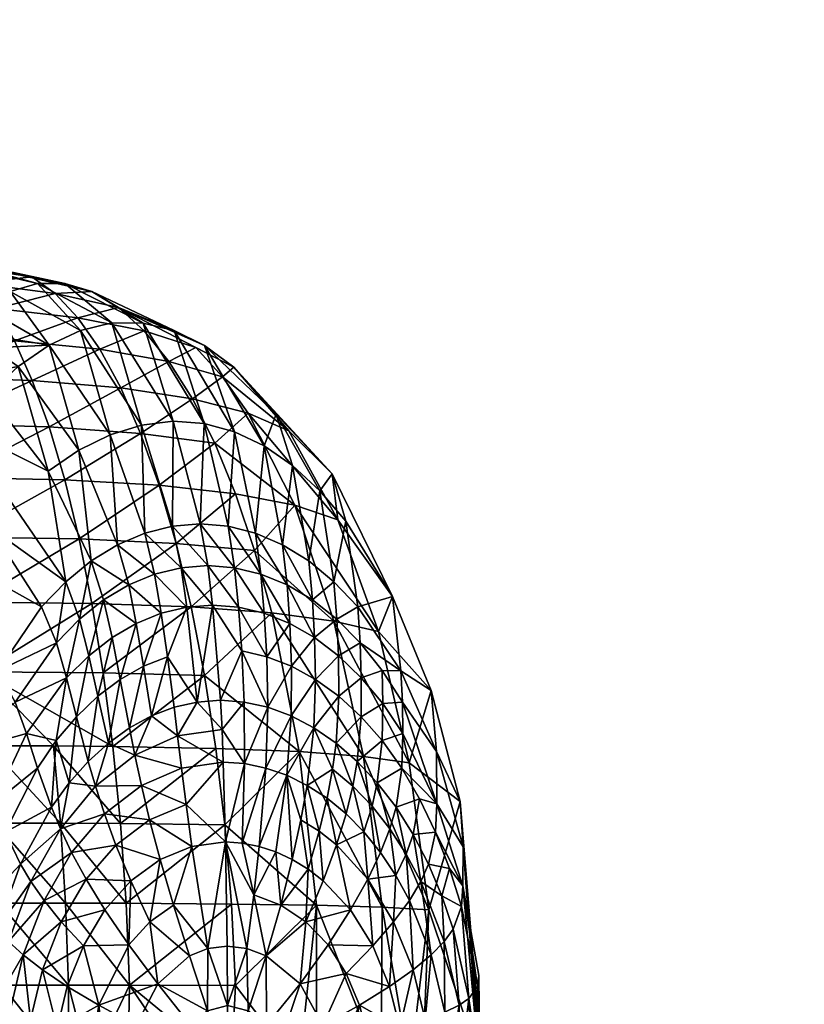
# Model space of a CAD drawing. Extents: x -0.031 to 0.119, y -0.131 to 0.101.
# Tile 64 of 256: x 0.037 to 0.044, y 0.012 to 0.021. Entities that reach past the tile are written whole.
import ezdxf

# ---------------------------------------------------------------- set-up
doc = ezdxf.new("R2010")
doc.units = 0
doc.layers.add('mesh', color=7, linetype='CONTINUOUS')

msp = doc.modelspace()

# ---------------------------------------------------------------- meshes
at = {"layer": 'mesh'}
mesh = msp.add_polyface(dxfattribs=at)
corners = [(0.0411277, 0.011044, 0.0403285), (0.0411233, 0.0101436, 0.0403328), (0.0411112, 0.0102506, 0.0411099), (0.0411329, 0.011044, 0.0380717), (0.0411259, 0.011044, 0.0411062), (0.0411249, 0.011044, 0.0415543), (0.0410267, 0.0103675, 0.0418268), (0.0408757, 0.009698, 0.0418312), (0.0409547, 0.0094784, 0.0411151), (0.0410565, 0.011044, 0.0418183), (0.0409331, 0.0104306, 0.0421554), (0.0407898, 0.0098174, 0.0421594), (0.0409711, 0.0089036, 0.0380836), (0.0411462, 0.011044, 0.0323151), (0.0409676, 0.0092798, 0.0403386), (0.0408413, 0.0091116, 0.0411181), (0.0409478, 0.011044, 0.0422371), (0.0404517, 0.0080936, 0.0229358), (0.0409439, 0.0084656, 0.0323913), (0.0411542, 0.011044, 0.0288342), (0.0411233, 0.0119444, 0.0403328), (0.0409547, 0.0126096, 0.0411151), (0.0409676, 0.0128082, 0.0403386), (0.0411112, 0.0118373, 0.0411099), (0.0408413, 0.0129764, 0.0411181), (0.0410267, 0.0117205, 0.0418268), (0.0409331, 0.0116574, 0.0421554), (0.0408757, 0.01239, 0.0418312), (0.0409711, 0.0131843, 0.0380836), (0.0409439, 0.0136223, 0.0323913), (0.0802415, 0.0442444, 0.1822852), (0.0803766, 0.0442444, 0.1833203), (0.080601, 0.0442444, 0.1803844), (0.0804872, 0.0442444, 0.1862494), (0.0805712, 0.0442444, 0.1865852), (0.0803149, 0.0442444, 0.1834704), (0.0804079, 0.0480777, 0.1830818), (0.0806863, 0.0475963, 0.1800348), (0.0805025, 0.0434183, 0.1833203), (0.0805025, 0.0434183, 0.1813194), (0.0805025, 0.0434183, 0.1853213), (0.0805555, 0.0429594, 0.1813261), (0.0805555, 0.0429594, 0.1853146)]
mesh.append_faces([[corners[k] for k in face] for face in [(0, 1, 2, 2), (3, 1, 0, 0), (2, 4, 0, 0), (2, 5, 4, 4), (6, 5, 2, 2), (2, 7, 6, 6), (2, 8, 7, 7), (1, 8, 2, 2), (6, 9, 5, 5), (6, 10, 9, 9), (11, 10, 6, 6), (12, 3, 13, 13), (12, 1, 3, 3), (14, 1, 12, 12), (14, 8, 1, 1), (15, 8, 14, 14), (10, 16, 9, 9), (17, 18, 19, 19), (18, 13, 19, 19), (18, 12, 13, 13), (3, 0, 20, 20), (4, 20, 0, 0), (21, 22, 23, 23), (21, 24, 22, 22), (25, 16, 26, 26), (25, 9, 16, 16), (5, 9, 25, 25), (26, 27, 25, 25), (23, 4, 5, 5), (23, 20, 4, 4), (22, 20, 23, 23), (22, 3, 20, 20), (28, 3, 22, 22), (28, 13, 3, 3), (29, 13, 28, 28), (29, 19, 13, 13), (25, 23, 5, 5), (25, 21, 23, 23), (27, 21, 25, 25), (30, 31, 32, 32), (31, 33, 34, 34), (31, 35, 33, 33), (30, 35, 31, 31), (33, 35, 36, 36), (36, 30, 37, 37), (35, 30, 36, 36), (31, 38, 39, 39), (31, 40, 38, 38), (41, 39, 38, 38), (42, 38, 40, 40), (42, 41, 38, 38)]])
mesh = msp.add_polyface(dxfattribs=at)
corners = [(0.0355885, 0.0175439, 0.0275071), (0.0358301, 0.0178862, 0.0269602), (0.0361456, 0.0177229, 0.0277834), (0.0353021, 0.0186769, 0.0243537), (0.0363397, 0.018391, 0.0258124), (0.0360814, 0.0181704, 0.0263933), (0.0366024, 0.0185427, 0.0252236), (0.0354988, 0.0188238, 0.0236534), (0.0356966, 0.018893, 0.022951), (0.0369772, 0.0180236, 0.0279036), (0.0356338, 0.0170065, 0.028711), (0.0361122, 0.0172322, 0.0291287), (0.0358489, 0.0168629, 0.0295025), (0.0358828, 0.0173901, 0.028259), (0.0363902, 0.0175521, 0.0287347), (0.0364192, 0.0179995, 0.0272896), (0.0366797, 0.0178176, 0.0283248), (0.0372643, 0.0170092, 0.0334168), (0.0369696, 0.0168076, 0.0334931), (0.0373829, 0.0159418, 0.0381651), (0.0364142, 0.0162571, 0.0336351), (0.0353595, 0.0171487, 0.0280278), (0.035427, 0.018037, 0.0262705), (0.0362791, 0.0186207, 0.0208911), (0.0355067, 0.0184288, 0.0195358), (0.0364648, 0.0183781, 0.0202361), (0.0360882, 0.0187893, 0.021565), (0.0352093, 0.0188564, 0.0209396), (0.0356482, 0.0181072, 0.0188692), (0.0366439, 0.0180643, 0.0196047), (0.0369766, 0.0172345, 0.0184312), (0.0360297, 0.016747, 0.0170752), (0.0371273, 0.0167242, 0.0178984), (0.0359108, 0.0172634, 0.0176336), (0.0358935, 0.018881, 0.0222532), (0.0373901, 0.0185404, 0.0234677), (0.0371299, 0.0186188, 0.0240463), (0.036809, 0.0186832, 0.0224091), (0.037035, 0.0185228, 0.0217836), (0.0372548, 0.0182889, 0.0211755), (0.0374668, 0.0179842, 0.0205893), (0.036815, 0.0176821, 0.0190015), (0.0357832, 0.0177177, 0.0182333), (0.0372796, 0.0181653, 0.0274754), (0.0368667, 0.0186199, 0.024633)]
mesh.append_faces([[corners[k] for k in face] for face in [(0, 1, 2, 2), (3, 4, 5, 5), (6, 7, 8, 8), (6, 4, 7, 7), (9, 4, 6, 6), (9, 5, 4, 4), (10, 11, 12, 12), (13, 11, 10, 10), (13, 14, 11, 11), (2, 14, 13, 13), (9, 15, 5, 5), (9, 16, 15, 15), (17, 16, 9, 9), (17, 18, 16, 16), (19, 18, 17, 17), (11, 20, 12, 12), (13, 0, 2, 2), (10, 21, 13, 13), (14, 18, 11, 11), (14, 16, 18, 18), (2, 16, 14, 14), (2, 15, 16, 16), (1, 15, 2, 2), (1, 5, 15, 15), (22, 5, 1, 1), (23, 24, 25, 25), (26, 27, 23, 23), (28, 25, 24, 24), (29, 25, 28, 28), (30, 31, 32, 32), (33, 31, 30, 30), (34, 35, 36, 36), (34, 37, 35, 35), (38, 35, 37, 37), (26, 37, 34, 34), (23, 37, 26, 26), (23, 38, 37, 37), (25, 38, 23, 23), (25, 39, 38, 38), (29, 39, 25, 25), (29, 40, 39, 39), (29, 41, 40, 40), (29, 42, 41, 41), (28, 42, 29, 29), (41, 33, 30, 30), (42, 33, 41, 41), (6, 43, 9, 9), (6, 44, 43, 43), (8, 44, 6, 6), (44, 34, 36, 36), (8, 34, 44, 44)]])
mesh = msp.add_polyface(dxfattribs=at)
corners = [(0.0375834, 0.0182376, 0.0270447), (0.0381731, 0.01729, 0.033176), (0.0378696, 0.0172529, 0.0332574), (0.0372796, 0.0181653, 0.0274754), (0.0375655, 0.0171585, 0.0333379), (0.0368667, 0.0186199, 0.024633), (0.0381675, 0.0162783, 0.0381506), (0.0378602, 0.0171731, 0.0194986), (0.0380383, 0.0166722, 0.0190026), (0.0385759, 0.0170787, 0.020832), (0.0369766, 0.0172345, 0.0184312), (0.0371273, 0.0167242, 0.0178984), (0.037035, 0.0185228, 0.0217836), (0.0376453, 0.0183874, 0.0229011), (0.0373901, 0.0185404, 0.0234677), (0.0372548, 0.0182889, 0.0211755), (0.0383912, 0.0180015, 0.0237521), (0.0387588, 0.0178106, 0.0253724), (0.0378934, 0.0181621, 0.0223504), (0.0392907, 0.0171964, 0.0246118), (0.0397067, 0.0167827, 0.0286842), (0.0386508, 0.0177166, 0.0232867), (0.0381325, 0.0178673, 0.0218194), (0.0374668, 0.0179842, 0.0205893), (0.0378856, 0.0182367, 0.0266157), (0.0371299, 0.0186188, 0.0240463), (0.0381837, 0.0181637, 0.0261919), (0.0384755, 0.0180209, 0.0257764), (0.0391692, 0.0173581, 0.0291079), (0.0395901, 0.0166193, 0.0327826), (0.0388983, 0.0173662, 0.0228423), (0.0383607, 0.0175053, 0.0213119), (0.0376691, 0.0176114, 0.0200289), (0.036815, 0.0176821, 0.0190015), (0.038766, 0.0171878, 0.0330139), (0.0387043, 0.0162783, 0.0381398), (0.0384726, 0.0172679, 0.0330946), (0.0390513, 0.0170518, 0.0329345), (0.0393266, 0.0168616, 0.0328572), (0.0369772, 0.0180236, 0.0279036), (0.0372643, 0.0170092, 0.0334168)]
mesh.append_faces([[corners[k] for k in face] for face in [(0, 1, 2, 2), (3, 2, 4, 4), (3, 0, 2, 2), (5, 0, 3, 3), (6, 2, 1, 1), (7, 8, 9, 9), (10, 11, 7, 7), (12, 13, 14, 14), (15, 13, 12, 12), (13, 16, 17, 17), (13, 18, 16, 16), (15, 18, 13, 13), (17, 19, 20, 20), (17, 21, 19, 19), (16, 21, 17, 17), (16, 22, 21, 21), (18, 22, 16, 16), (18, 23, 22, 22), (15, 23, 18, 18), (14, 24, 25, 25), (14, 26, 24, 24), (13, 26, 14, 14), (13, 27, 26, 26), (17, 27, 13, 13), (17, 28, 27, 27), (20, 28, 17, 17), (20, 29, 28, 28), (21, 30, 19, 19), (21, 31, 30, 30), (22, 31, 21, 21), (22, 32, 31, 31), (23, 32, 22, 22), (23, 33, 32, 32), (34, 35, 36, 36), (37, 28, 38, 38), (37, 27, 28, 28), (34, 27, 37, 37), (34, 26, 27, 27), (36, 26, 34, 34), (36, 24, 26, 26), (31, 9, 30, 30), (31, 7, 9, 9), (32, 7, 31, 31), (32, 10, 7, 7), (33, 10, 32, 32), (39, 4, 40, 40), (39, 3, 4, 4), (1, 24, 36, 36), (0, 24, 1, 1), (0, 25, 24, 24), (5, 25, 0, 0)]])
mesh = msp.add_polyface(dxfattribs=at)
corners = [(0.0387043, 0.0162783, 0.0381398), (0.0389695, 0.0162107, 0.0381343), (0.0390209, 0.0158142, 0.0394971), (0.0392295, 0.0160984, 0.0381287), (0.0392727, 0.0157106, 0.0394918), (0.039518, 0.0155658, 0.0394865), (0.039482, 0.0159419, 0.038123), (0.0385071, 0.0158973, 0.0395075), (0.0387649, 0.0158765, 0.0395024), (0.0388041, 0.015496, 0.0403871), (0.0384362, 0.016301, 0.0381453), (0.0382498, 0.0158765, 0.0395125), (0.038554, 0.0155157, 0.0403918), (0.0381675, 0.0162783, 0.0381506), (0.0381731, 0.01729, 0.033176), (0.0376383, 0.0160983, 0.0381605), (0.0379953, 0.0158141, 0.0395173), (0.0377458, 0.0157105, 0.0395219), (0.0379007, 0.0162106, 0.0381557), (0.0375655, 0.0171585, 0.0333379), (0.0378696, 0.0172529, 0.0332574), (0.038305, 0.0154959, 0.0403964), (0.0372704, 0.0153798, 0.0395301), (0.037137, 0.0157415, 0.0381692), (0.0373829, 0.0159418, 0.0381651), (0.0373903, 0.0155319, 0.0169654), (0.0382017, 0.0161118, 0.0185452), (0.0372657, 0.0161547, 0.017408), (0.0383486, 0.0154978, 0.0181317), (0.0389598, 0.0160425, 0.01997), (0.0391246, 0.0154413, 0.0195966), (0.0397243, 0.0153624, 0.0213469), (0.0385759, 0.0170787, 0.020832), (0.0387763, 0.0165901, 0.0203833), (0.0393484, 0.0164788, 0.0220309), (0.0380383, 0.0166722, 0.0190026), (0.0378602, 0.0171731, 0.0194986), (0.0371273, 0.0167242, 0.0178984), (0.0392907, 0.0171964, 0.0246118), (0.0388983, 0.0173662, 0.0228423), (0.0397616, 0.0163394, 0.0239357), (0.038766, 0.0171878, 0.0330139), (0.0390513, 0.0170518, 0.0329345), (0.0393266, 0.0168616, 0.0328572), (0.0395901, 0.0166193, 0.0327826), (0.0391692, 0.0173581, 0.0291079), (0.0375034, 0.0155656, 0.0395262), (0.0372643, 0.0170092, 0.0334168), (0.0384726, 0.0172679, 0.0330946)]
mesh.append_faces([[corners[k] for k in face] for face in [(0, 1, 2, 2), (1, 3, 4, 4), (5, 3, 6, 6), (5, 4, 3, 3), (4, 2, 1, 1), (7, 8, 9, 9), (10, 8, 7, 7), (11, 7, 12, 12), (13, 7, 11, 11), (13, 10, 7, 7), (14, 10, 13, 13), (15, 16, 17, 17), (15, 18, 16, 16), (19, 18, 15, 15), (19, 20, 18, 18), (13, 18, 20, 20), (11, 18, 13, 13), (11, 16, 18, 18), (21, 16, 11, 11), (22, 23, 24, 24), (25, 26, 27, 27), (28, 29, 26, 26), (30, 31, 29, 29), (32, 33, 34, 34), (32, 35, 33, 33), (36, 37, 35, 35), (27, 35, 37, 37), (26, 35, 27, 27), (26, 33, 35, 35), (29, 33, 26, 26), (29, 34, 33, 33), (31, 34, 29, 29), (38, 39, 40, 40), (41, 1, 0, 0), (42, 1, 41, 41), (42, 3, 1, 1), (43, 3, 42, 42), (43, 6, 3, 3), (43, 44, 6, 6), (43, 45, 44, 44), (39, 34, 40, 40), (39, 32, 34, 34), (24, 17, 46, 46), (24, 15, 17, 17), (47, 15, 24, 24), (47, 19, 15, 15), (8, 0, 2, 2), (10, 0, 8, 8), (10, 48, 0, 0), (14, 48, 10, 10)]])
mesh = msp.add_polyface(dxfattribs=at)
corners = [(0.0371455, 0.0148154, 0.0404157), (0.037241, 0.0144393, 0.0411827), (0.0370468, 0.0142085, 0.0411852), (0.0364816, 0.0148825, 0.0381792), (0.0369031, 0.015498, 0.038173), (0.0370489, 0.0151533, 0.0395337), (0.037137, 0.0157415, 0.0381692), (0.0367585, 0.0142777, 0.040421), (0.0364382, 0.0135981, 0.0404245), (0.0361368, 0.0141029, 0.0381833), (0.0368662, 0.0139444, 0.0411873), (0.0366491, 0.0145785, 0.0395396), (0.0373829, 0.0159418, 0.0381651), (0.0369696, 0.0168076, 0.0334931), (0.0372704, 0.0153798, 0.0395301), (0.0356037, 0.0164492, 0.0298517), (0.0361608, 0.0159133, 0.033699), (0.0359282, 0.0155271, 0.0337571), (0.0358489, 0.0168629, 0.0295025), (0.0364142, 0.0162571, 0.0336351), (0.0353798, 0.015996, 0.0301717), (0.0354018, 0.0165773, 0.0291343), (0.0357196, 0.0151006, 0.0338087), (0.0351801, 0.0155074, 0.0304587), (0.0355365, 0.0146349, 0.0338536), (0.0352496, 0.0135874, 0.0339225), (0.0361122, 0.0172322, 0.0291287), (0.0363231, 0.0148719, 0.0157013), (0.0363958, 0.0141592, 0.0153609), (0.037021, 0.0141573, 0.0157635), (0.03496, 0.0141577, 0.0147755), (0.0349095, 0.0148705, 0.015118), (0.0375918, 0.0141528, 0.0162455), (0.0374995, 0.0148624, 0.016576), (0.0373903, 0.0155319, 0.0169654), (0.0362371, 0.0155451, 0.0161039), (0.0348498, 0.0155443, 0.0155251), (0.0361389, 0.0161723, 0.0165636), (0.0372657, 0.0161547, 0.017408), (0.0370873, 0.0134124, 0.0154929), (0.0360297, 0.016747, 0.0170752), (0.0347814, 0.0161728, 0.0159924), (0.0371273, 0.0167242, 0.0178984), (0.0370009, 0.0135668, 0.0418914), (0.0371719, 0.0138022, 0.0418897)]
mesh.append_faces([[corners[k] for k in face] for face in [(0, 1, 2, 2), (3, 4, 5, 5), (6, 5, 4, 4), (7, 8, 9, 9), (7, 10, 8, 8), (2, 10, 7, 7), (7, 0, 2, 2), (7, 11, 0, 0), (9, 11, 7, 7), (12, 6, 13, 13), (14, 5, 6, 6), (15, 16, 17, 17), (18, 16, 15, 15), (18, 19, 16, 16), (15, 20, 21, 21), (17, 20, 15, 15), (0, 5, 14, 14), (11, 5, 0, 0), (11, 3, 5, 5), (9, 3, 11, 11), (9, 22, 3, 3), (22, 23, 20, 20), (9, 24, 22, 22), (9, 25, 24, 24), (17, 22, 20, 20), (17, 3, 22, 22), (16, 3, 17, 17), (16, 4, 3, 3), (19, 4, 16, 16), (19, 6, 4, 4), (26, 6, 19, 19), (26, 13, 6, 6), (27, 28, 29, 29), (27, 30, 28, 28), (31, 30, 27, 27), (32, 27, 29, 29), (32, 33, 27, 27), (34, 27, 33, 33), (35, 27, 34, 34), (35, 31, 27, 27), (36, 31, 35, 35), (35, 37, 36, 36), (35, 38, 37, 37), (34, 38, 35, 35), (39, 29, 28, 28), (37, 40, 41, 41), (37, 42, 40, 40), (38, 42, 37, 37), (2, 43, 10, 10), (2, 44, 43, 43), (1, 44, 2, 2)]])
mesh = msp.add_polyface(dxfattribs=at)
corners = [(0.0403863, 0.0145787, 0.0394662), (0.0401909, 0.0148863, 0.0394711), (0.0403721, 0.0148827, 0.0381014), (0.0401965, 0.0145654, 0.0403585), (0.0403887, 0.014278, 0.040354), (0.040191, 0.0142087, 0.0411327), (0.0399878, 0.0144395, 0.0411367), (0.0399504, 0.0140088, 0.0418495), (0.039989, 0.0148155, 0.0403631), (0.0399795, 0.0151535, 0.0394761), (0.0399556, 0.0154982, 0.0381119), (0.0402901, 0.0155987, 0.032582), (0.0397458, 0.0141855, 0.0418531), (0.0397726, 0.0146364, 0.0411409), (0.0397686, 0.0150281, 0.0403678), (0.0397544, 0.01538, 0.0394813), (0.0397248, 0.0157417, 0.0381174), (0.0395477, 0.0147988, 0.0411452), (0.0393154, 0.0149262, 0.0411494), (0.0395375, 0.0152028, 0.0403726), (0.0395322, 0.0143318, 0.0418566), (0.0393119, 0.014447, 0.0418602), (0.0400104, 0.0140558, 0.0208205), (0.0397243, 0.0153624, 0.0213469), (0.0391246, 0.0154413, 0.0195966), (0.0404517, 0.0139944, 0.0229358), (0.0401539, 0.0152609, 0.0233693), (0.0393484, 0.0164788, 0.0220309), (0.0406627, 0.0146926, 0.032474), (0.0398397, 0.0163268, 0.0327114), (0.0395901, 0.0166193, 0.0327826), (0.0397067, 0.0167827, 0.0286842), (0.0397616, 0.0163394, 0.0239357), (0.0392907, 0.0171964, 0.0246118), (0.039518, 0.0155658, 0.0394865), (0.039482, 0.0159419, 0.038123), (0.0403798, 0.0139446, 0.0411287), (0.040719, 0.0135984, 0.0403457), (0.0407146, 0.0141032, 0.0380919)]
mesh.append_faces([[corners[k] for k in face] for face in [(0, 1, 2, 2), (0, 3, 1, 1), (4, 3, 0, 0), (4, 5, 3, 3), (6, 5, 7, 7), (6, 3, 5, 5), (8, 3, 6, 6), (8, 1, 3, 3), (9, 1, 8, 8), (9, 2, 1, 1), (10, 2, 9, 9), (10, 11, 2, 2), (12, 6, 7, 7), (13, 6, 12, 12), (13, 8, 6, 6), (14, 8, 13, 13), (14, 9, 8, 8), (15, 9, 14, 14), (15, 10, 9, 9), (16, 10, 15, 15), (17, 18, 19, 19), (20, 21, 17, 17), (22, 23, 24, 24), (25, 23, 22, 22), (23, 26, 27, 27), (25, 26, 23, 23), (25, 28, 26, 26), (29, 30, 31, 31), (29, 16, 30, 30), (29, 10, 16, 16), (29, 11, 10, 10), (31, 11, 29, 29), (31, 32, 11, 11), (33, 32, 31, 31), (20, 13, 12, 12), (17, 13, 20, 20), (17, 14, 13, 13), (19, 14, 17, 17), (19, 15, 14, 14), (34, 15, 19, 19), (34, 16, 15, 15), (35, 16, 34, 34), (35, 30, 16, 16), (4, 36, 5, 5), (0, 37, 4, 4), (2, 38, 0, 0), (2, 28, 38, 38), (11, 28, 2, 2), (11, 26, 28, 28), (32, 26, 11, 11), (32, 27, 26, 26)]])
mesh = msp.add_polyface(dxfattribs=at)
corners = [(0.0373829, 0.0159418, 0.0381651), (0.0375034, 0.0155656, 0.0395262), (0.0372704, 0.0153798, 0.0395301), (0.0373594, 0.015028, 0.0404124), (0.037241, 0.0144393, 0.0411827), (0.0371455, 0.0148154, 0.0404157), (0.0374471, 0.0146363, 0.0411799), (0.0375843, 0.0152026, 0.0404088), (0.0379649, 0.0144469, 0.0418801), (0.0382161, 0.0142534, 0.0422005), (0.0378052, 0.0140688, 0.0422055), (0.0381828, 0.0145301, 0.0418771), (0.0381196, 0.0150178, 0.0411698), (0.0378676, 0.0137763, 0.0425072), (0.0382535, 0.0139445, 0.0425029), (0.0382989, 0.0135928, 0.0427852), (0.0374248, 0.0137685, 0.0422098), (0.0370864, 0.0133583, 0.042213), (0.0375107, 0.0135027, 0.0425109), (0.0379466, 0.0134439, 0.0427888), (0.0376634, 0.0147987, 0.0411768), (0.0377533, 0.0143318, 0.0418829), (0.0375496, 0.0141854, 0.0418854), (0.0378881, 0.0149261, 0.0411734), (0.0378182, 0.0153391, 0.0404049), (0.038059, 0.015437, 0.0404008), (0.0377458, 0.0157105, 0.0395219), (0.0379953, 0.0158141, 0.0395173), (0.038305, 0.0154959, 0.0403964), (0.0386728, 0.0133975, 0.0172078), (0.0385859, 0.0141343, 0.0174576), (0.0376656, 0.0134096, 0.0159795), (0.0384772, 0.0148365, 0.0177673), (0.0374995, 0.0148624, 0.016576), (0.0375918, 0.0141528, 0.0162455), (0.0383486, 0.0154978, 0.0181317), (0.0373903, 0.0155319, 0.0169654), (0.0382017, 0.0161118, 0.0185452), (0.037021, 0.0141573, 0.0157635), (0.0373553, 0.0140087, 0.0418877), (0.0371719, 0.0138022, 0.0418897)]
mesh.append_faces([[corners[k] for k in face] for face in [(0, 1, 2, 2), (3, 4, 5, 5), (3, 6, 4, 4), (7, 6, 3, 3), (8, 9, 10, 10), (8, 11, 9, 9), (12, 11, 8, 8), (13, 14, 15, 15), (10, 13, 16, 16), (10, 14, 13, 13), (9, 14, 10, 10), (17, 16, 18, 18), (13, 18, 16, 16), (13, 19, 18, 18), (15, 19, 13, 13), (20, 21, 22, 22), (20, 23, 21, 21), (24, 23, 20, 20), (24, 25, 23, 23), (26, 25, 24, 24), (26, 27, 25, 25), (28, 25, 27, 27), (12, 25, 28, 28), (12, 23, 25, 25), (8, 23, 12, 12), (8, 21, 23, 23), (10, 21, 8, 8), (10, 22, 21, 21), (16, 22, 10, 10), (3, 1, 7, 7), (3, 2, 1, 1), (5, 2, 3, 3), (29, 30, 31, 31), (32, 33, 34, 34), (35, 33, 32, 32), (36, 33, 35, 35), (35, 37, 36, 36), (31, 34, 38, 38), (30, 34, 31, 31), (30, 32, 34, 34), (4, 39, 40, 40), (6, 39, 4, 4), (39, 16, 40, 40), (39, 22, 16, 16), (6, 22, 39, 39), (6, 20, 22, 22), (7, 20, 6, 6), (7, 24, 20, 20), (1, 24, 7, 7), (1, 26, 24, 24)]])
mesh = msp.add_polyface(dxfattribs=at)
corners = [(0.038554, 0.0155157, 0.0403918), (0.0386317, 0.0145975, 0.0418707), (0.0384056, 0.0145805, 0.041874), (0.039087, 0.0145301, 0.0418638), (0.0390669, 0.0139445, 0.0424926), (0.0388623, 0.0139873, 0.0424953), (0.0395375, 0.0152028, 0.0403726), (0.0392727, 0.0157106, 0.0394918), (0.039518, 0.0155658, 0.0394865), (0.0392982, 0.0153392, 0.0403775), (0.0390209, 0.0158142, 0.0394971), (0.0393154, 0.0149262, 0.0411494), (0.0395477, 0.0147988, 0.0411452), (0.0393119, 0.014447, 0.0418602), (0.0395322, 0.0143318, 0.0418566), (0.0392692, 0.0138739, 0.0424898), (0.0394672, 0.0137764, 0.0424871), (0.0388372, 0.0150733, 0.0411579), (0.0388041, 0.015496, 0.0403871), (0.0385071, 0.0158973, 0.0395075), (0.0382161, 0.0142534, 0.0422005), (0.0381828, 0.0145301, 0.0418771), (0.0386456, 0.0143162, 0.0421947), (0.0388595, 0.0145805, 0.0418673), (0.0381196, 0.0150178, 0.0411698), (0.038305, 0.0154959, 0.0403964), (0.0382498, 0.0158765, 0.0395125), (0.0388411, 0.01322, 0.0430435), (0.0386776, 0.0132308, 0.0430452), (0.0386573, 0.0140017, 0.0424979), (0.0382989, 0.0135928, 0.0427852), (0.0382535, 0.0139445, 0.0425029), (0.0390777, 0.0150179, 0.0411537), (0.0390529, 0.015437, 0.0403823), (0.0387649, 0.0158765, 0.0395024), (0.0393903, 0.0141022, 0.0189885), (0.0385859, 0.0141343, 0.0174576), (0.0386728, 0.0133975, 0.0172078), (0.0383486, 0.0154978, 0.0181317), (0.0384772, 0.0148365, 0.0177673), (0.0391246, 0.0154413, 0.0195966), (0.0389598, 0.0160425, 0.01997), (0.0400104, 0.0140558, 0.0208205), (0.0395582, 0.0126205, 0.0185969), (0.039407, 0.013444, 0.0427721), (0.0390044, 0.0131878, 0.0430418)]
mesh.append_faces([[corners[k] for k in face] for face in [(0, 1, 2, 2), (3, 4, 5, 5), (6, 7, 8, 8), (7, 9, 10, 10), (6, 9, 7, 7), (6, 11, 9, 9), (12, 13, 11, 11), (14, 15, 13, 13), (16, 15, 14, 14), (0, 17, 1, 1), (0, 18, 17, 17), (19, 18, 0, 0), (2, 20, 21, 21), (2, 22, 20, 20), (1, 22, 2, 2), (1, 23, 22, 22), (17, 23, 1, 1), (24, 2, 21, 21), (25, 2, 24, 24), (25, 0, 2, 2), (26, 0, 25, 25), (27, 5, 4, 4), (28, 29, 5, 5), (30, 31, 29, 29), (20, 29, 31, 31), (22, 29, 20, 20), (22, 5, 29, 29), (23, 5, 22, 22), (23, 3, 5, 5), (17, 3, 23, 23), (17, 32, 3, 3), (18, 32, 17, 17), (18, 33, 32, 32), (34, 33, 18, 18), (35, 36, 37, 37), (38, 39, 40, 40), (40, 41, 38, 38), (35, 39, 36, 36), (35, 40, 39, 39), (42, 40, 35, 35), (37, 43, 35, 35), (16, 44, 15, 15), (4, 15, 45, 45), (4, 13, 15, 15), (3, 13, 4, 4), (3, 11, 13, 13), (32, 11, 3, 3), (32, 9, 11, 11), (33, 9, 32, 32), (33, 10, 9, 9), (34, 10, 33, 33)]])
mesh = msp.add_polyface(dxfattribs=at)
corners = [(0.0404221, 0.0131146, 0.0421669), (0.0404533, 0.0126657, 0.0424714), (0.0403224, 0.0129072, 0.0424738), (0.040563, 0.0128492, 0.0421642), (0.0404892, 0.013304, 0.0418396), (0.0406372, 0.0130172, 0.0418366), (0.0407067, 0.0133242, 0.0411214), (0.0405523, 0.0136485, 0.041125), (0.0403242, 0.0135669, 0.0418428), (0.0402647, 0.0133584, 0.0421698), (0.0401759, 0.0131292, 0.0424763), (0.0400511, 0.0128709, 0.0427631), (0.0397458, 0.0141855, 0.0418531), (0.0399504, 0.0140088, 0.0418495), (0.0399077, 0.0137686, 0.0421759), (0.0395817, 0.0133343, 0.0427698), (0.0397484, 0.0132018, 0.0427675), (0.0396209, 0.0128561, 0.0430348), (0.039712, 0.0139328, 0.042179), (0.0394672, 0.0137764, 0.0424871), (0.0395322, 0.0143318, 0.0418566), (0.0396589, 0.0136524, 0.0424843), (0.0398422, 0.0135028, 0.0424816), (0.0394756, 0.0129685, 0.0430365), (0.039407, 0.013444, 0.0427721), (0.0403798, 0.0139446, 0.0411287), (0.040719, 0.0135984, 0.0403457), (0.0401439, 0.0138023, 0.0418461), (0.0400926, 0.0135769, 0.0421728), (0.0400152, 0.0133281, 0.0424789), (0.0398838, 0.0125754, 0.0430314), (0.0400104, 0.0140558, 0.0208205), (0.0406393, 0.0125765, 0.022658), (0.0404517, 0.0139944, 0.0229358), (0.0401909, 0.012602, 0.0204822), (0.0393903, 0.0141022, 0.0189885), (0.0395582, 0.0126205, 0.0185969), (0.0409439, 0.0136223, 0.0323913), (0.0406627, 0.0146926, 0.032474), (0.040191, 0.0142087, 0.0411327), (0.0403887, 0.014278, 0.040354), (0.0403863, 0.0145787, 0.0394662), (0.0407146, 0.0141032, 0.0380919)]
mesh.append_faces([[corners[k] for k in face] for face in [(0, 1, 2, 2), (0, 3, 1, 1), (4, 3, 0, 0), (4, 5, 3, 3), (6, 5, 4, 4), (4, 7, 6, 6), (4, 8, 7, 7), (0, 8, 4, 4), (0, 9, 8, 8), (2, 9, 0, 0), (2, 10, 9, 9), (11, 10, 2, 2), (12, 13, 14, 14), (15, 16, 17, 17), (18, 19, 20, 20), (18, 21, 19, 19), (22, 21, 18, 18), (23, 15, 17, 17), (23, 24, 15, 15), (7, 25, 26, 26), (8, 25, 7, 7), (8, 27, 25, 25), (9, 27, 8, 8), (9, 28, 27, 27), (10, 28, 9, 9), (10, 29, 28, 28), (11, 29, 10, 10), (11, 16, 29, 29), (30, 16, 11, 11), (30, 17, 16, 16), (31, 32, 33, 33), (31, 34, 32, 32), (35, 34, 31, 31), (35, 36, 34, 34), (37, 38, 33, 33), (18, 14, 22, 22), (18, 12, 14, 14), (20, 12, 18, 18), (21, 15, 19, 19), (21, 16, 15, 15), (22, 16, 21, 21), (22, 29, 16, 16), (14, 29, 22, 22), (14, 28, 29, 29), (13, 28, 14, 14), (13, 27, 28, 28), (39, 27, 13, 13), (39, 25, 27, 27), (40, 26, 25, 25), (41, 42, 26, 26)]])
mesh = msp.add_polyface(dxfattribs=at)
corners = [(0.0410267, 0.0103675, 0.0418268), (0.0408757, 0.009698, 0.0418312), (0.0407898, 0.0098174, 0.0421594), (0.040607, 0.0105726, 0.0427525), (0.0406964, 0.011044, 0.042684), (0.040826, 0.011044, 0.0424536), (0.0407665, 0.0093769, 0.0418338), (0.0407067, 0.0087637, 0.0411214), (0.0406372, 0.0090708, 0.0418366), (0.0408413, 0.0091116, 0.0411181), (0.0407146, 0.0079847, 0.0380919), (0.0409676, 0.0092798, 0.0403386), (0.0409711, 0.0089036, 0.0380836), (0.040719, 0.0084896, 0.0403457), (0.0407953, 0.0104985, 0.0424636), (0.0409478, 0.011044, 0.0422371), (0.0404893, 0.0100898, 0.0427554), (0.0406632, 0.0099467, 0.0424671), (0.0409331, 0.0104306, 0.0421554), (0.0404533, 0.0094223, 0.0424714), (0.0409547, 0.0094784, 0.0411151), (0.040563, 0.0092388, 0.0421642), (0.0411542, 0.011044, 0.0288342), (0.0405797, 0.011044, 0.0225697), (0.040687, 0.0102657, 0.0225845), (0.0406393, 0.0095114, 0.022658), (0.0405602, 0.0087859, 0.022776), (0.0404517, 0.0080936, 0.0229358), (0.0409439, 0.0136223, 0.0323913), (0.0404517, 0.0139944, 0.0229358), (0.0406393, 0.0125765, 0.022658), (0.0407665, 0.0127111, 0.0418338), (0.0408413, 0.0129764, 0.0411181), (0.0409547, 0.0126096, 0.0411151), (0.0407953, 0.0115895, 0.0424636), (0.040607, 0.0115154, 0.0427525), (0.0409331, 0.0116574, 0.0421554), (0.0407898, 0.0122706, 0.0421594), (0.0408757, 0.01239, 0.0418312), (0.0406632, 0.0121413, 0.0424671), (0.0405523, 0.0136485, 0.041125), (0.040719, 0.0135984, 0.0403457), (0.0407067, 0.0133242, 0.0411214), (0.0407146, 0.0141032, 0.0380919), (0.0406627, 0.0146926, 0.032474), (0.0409711, 0.0131843, 0.0380836), (0.0409676, 0.0128082, 0.0403386), (0.0406372, 0.0130172, 0.0418366), (0.040563, 0.0128492, 0.0421642)]
mesh.append_faces([[corners[k] for k in face] for face in [(0, 1, 2, 2), (3, 4, 5, 5), (6, 7, 8, 8), (9, 7, 6, 6), (10, 11, 12, 12), (10, 13, 11, 11), (14, 5, 15, 15), (14, 3, 5, 5), (16, 3, 14, 14), (13, 9, 11, 11), (13, 7, 9, 9), (2, 17, 18, 18), (19, 17, 2, 2), (9, 1, 20, 20), (6, 1, 9, 9), (6, 2, 1, 1), (21, 2, 6, 6), (18, 14, 15, 15), (17, 14, 18, 18), (17, 16, 14, 14), (22, 23, 24, 24), (25, 22, 24, 24), (26, 22, 25, 25), (27, 22, 26, 26), (28, 29, 30, 30), (31, 32, 33, 33), (34, 4, 35, 35), (34, 5, 4, 4), (36, 5, 34, 34), (36, 15, 5, 5), (36, 37, 38, 38), (34, 37, 36, 36), (34, 39, 37, 37), (35, 39, 34, 34), (40, 41, 42, 42), (28, 43, 44, 44), (45, 43, 28, 28), (45, 41, 43, 43), (46, 41, 45, 45), (46, 42, 41, 41), (32, 42, 46, 46), (32, 47, 42, 42), (31, 47, 32, 32), (31, 48, 47, 47), (30, 22, 28, 28), (30, 23, 22, 22), (38, 31, 33, 33), (37, 31, 38, 38), (37, 48, 31, 31), (39, 48, 37, 37)]])
mesh = msp.add_polyface(dxfattribs=at)
corners = [(0.0367267, 0.0121411, 0.0425158), (0.036929, 0.0126656, 0.0425152), (0.0370946, 0.0124605, 0.0427952), (0.037334, 0.0128708, 0.0427939), (0.0365839, 0.0122704, 0.0422158), (0.0364452, 0.0116572, 0.0422153), (0.0363277, 0.0117203, 0.0418942), (0.0363435, 0.011044, 0.0420792), (0.0364085, 0.011044, 0.0422087), (0.0365985, 0.0115894, 0.0425153), (0.0367981, 0.0115153, 0.0427952), (0.0367739, 0.011044, 0.042782), (0.0369128, 0.011998, 0.0427957), (0.0373093, 0.0122275, 0.0430558), (0.0370548, 0.0114331, 0.0430557), (0.037153, 0.0118372, 0.0430561), (0.0367025, 0.013017, 0.0418937), (0.0364735, 0.0123898, 0.0418947), (0.0363137, 0.0126094, 0.0411916), (0.0368019, 0.012849, 0.042215), (0.0370864, 0.0133583, 0.042213), (0.0371941, 0.013129, 0.0425136), (0.0375107, 0.0135027, 0.0425109), (0.0361917, 0.011044, 0.0145528), (0.0365126, 0.011044, 0.0147513), (0.0365221, 0.0118495, 0.0147641), (0.0371605, 0.011044, 0.015152), (0.0371648, 0.0118492, 0.0151714), (0.0373697, 0.011044, 0.0152814), (0.0371357, 0.0126409, 0.0152937), (0.036454, 0.0134136, 0.0150878), (0.0364965, 0.0126415, 0.0148872), (0.0370873, 0.0134124, 0.0154929), (0.0363958, 0.0141592, 0.0153609), (0.0376656, 0.0134096, 0.0159795), (0.037021, 0.0141573, 0.0157635), (0.0364382, 0.0135981, 0.0404245), (0.0365527, 0.013324, 0.0411903), (0.0361967, 0.0128079, 0.0404261), (0.0368662, 0.0139444, 0.0411873), (0.0370009, 0.0135668, 0.0418914), (0.0371719, 0.0138022, 0.0418897), (0.0374248, 0.0137685, 0.0422098), (0.0362902, 0.0107072, 0.0418935), (0.036584, 0.011044, 0.0425588), (0.0373583, 0.011044, 0.043281), (0.037045, 0.011044, 0.0430739)]
mesh.append_faces([[corners[k] for k in face] for face in [(0, 1, 2, 2), (3, 2, 1, 1), (4, 5, 6, 6), (5, 7, 6, 6), (5, 8, 7, 7), (0, 4, 1, 1), (0, 5, 4, 4), (9, 5, 0, 0), (9, 10, 11, 11), (0, 10, 9, 9), (0, 12, 10, 10), (2, 12, 0, 0), (2, 13, 12, 12), (12, 14, 10, 10), (12, 15, 14, 14), (13, 15, 12, 12), (16, 17, 18, 18), (16, 19, 17, 17), (20, 19, 16, 16), (20, 21, 19, 19), (22, 21, 20, 20), (17, 4, 6, 6), (19, 4, 17, 17), (19, 1, 4, 4), (21, 1, 19, 19), (21, 3, 1, 1), (23, 24, 25, 25), (26, 25, 24, 24), (26, 27, 25, 25), (28, 27, 26, 26), (29, 30, 31, 31), (29, 32, 30, 30), (32, 33, 30, 30), (34, 35, 32, 32), (31, 27, 29, 29), (31, 25, 27, 27), (36, 37, 38, 38), (39, 37, 36, 36), (39, 40, 37, 37), (37, 16, 18, 18), (40, 16, 37, 37), (40, 20, 16, 16), (41, 20, 40, 40), (41, 42, 20, 20), (43, 8, 44, 44), (44, 8, 5, 5), (9, 44, 5, 5), (9, 11, 44, 44), (14, 45, 46, 46), (10, 46, 11, 11), (10, 14, 46, 46)]])
mesh = msp.add_polyface(dxfattribs=at)
corners = [(0.0390717, 0.0121327, 0.0434854), (0.0388852, 0.0122033, 0.0434866), (0.0389529, 0.0127224, 0.0432847), (0.0393233, 0.0130616, 0.0430383), (0.039407, 0.013444, 0.0427721), (0.0394756, 0.0129685, 0.0430365), (0.0392124, 0.0126222, 0.0432824), (0.0394545, 0.0124594, 0.0432801), (0.0391657, 0.0131349, 0.04304), (0.0386776, 0.0132308, 0.0430452), (0.0386947, 0.0122274, 0.0434877), (0.0388411, 0.01322, 0.0430435), (0.0390044, 0.0131878, 0.0430418), (0.0390669, 0.0139445, 0.0424926), (0.0388623, 0.0139873, 0.0424953), (0.0382989, 0.0135928, 0.0427852), (0.0386573, 0.0140017, 0.0424979), (0.0383556, 0.0131878, 0.0430482), (0.0379466, 0.0134439, 0.0427888), (0.038508, 0.0122033, 0.0434887), (0.037334, 0.0128708, 0.0427939), (0.0375161, 0.0125753, 0.0430548), (0.0370946, 0.0124605, 0.0427952), (0.0377655, 0.012856, 0.0430532), (0.0373093, 0.0122275, 0.0430558), (0.0377477, 0.0122372, 0.0432933), (0.0379489, 0.0124593, 0.0432922), (0.0375107, 0.0135027, 0.0425109), (0.0376215, 0.0132017, 0.0427917), (0.0371941, 0.013129, 0.0425136), (0.0380484, 0.0130615, 0.043051), (0.0381775, 0.0126222, 0.0432907), (0.0383309, 0.0121327, 0.0434896), (0.0387361, 0.0126326, 0.0170235), (0.0387742, 0.011846, 0.0169098), (0.0395582, 0.0126205, 0.0185969), (0.0377194, 0.0126393, 0.0157834), (0.0370873, 0.0134124, 0.0154929), (0.0371357, 0.0126409, 0.0152937), (0.0376656, 0.0134096, 0.0159795), (0.0386728, 0.0133975, 0.0172078), (0.0377518, 0.0118486, 0.0156628), (0.0392692, 0.0138739, 0.0424898), (0.0394672, 0.0137764, 0.0424871), (0.0395817, 0.0133343, 0.0427698)]
mesh.append_faces([[corners[k] for k in face] for face in [(0, 1, 2, 2), (3, 4, 5, 5), (6, 5, 7, 7), (6, 3, 5, 5), (8, 3, 6, 6), (9, 1, 10, 10), (9, 2, 1, 1), (11, 2, 9, 9), (11, 12, 2, 2), (11, 13, 12, 12), (9, 14, 11, 11), (15, 16, 9, 9), (15, 17, 18, 18), (9, 17, 15, 15), (9, 19, 17, 17), (10, 19, 9, 9), (20, 21, 22, 22), (23, 21, 20, 20), (21, 24, 22, 22), (21, 25, 24, 24), (23, 25, 21, 21), (23, 26, 25, 25), (27, 28, 29, 29), (18, 28, 27, 27), (18, 30, 28, 28), (17, 30, 18, 18), (17, 31, 30, 30), (19, 31, 17, 17), (28, 20, 29, 29), (28, 23, 20, 20), (30, 23, 28, 28), (30, 26, 23, 23), (31, 26, 30, 30), (31, 32, 26, 26), (19, 32, 31, 31), (33, 34, 35, 35), (36, 37, 38, 38), (36, 39, 37, 37), (40, 39, 36, 36), (40, 33, 35, 35), (36, 33, 40, 40), (36, 41, 33, 33), (38, 41, 36, 36), (42, 3, 8, 8), (42, 4, 3, 3), (43, 44, 4, 4), (0, 6, 7, 7), (2, 6, 0, 0), (2, 8, 6, 6), (12, 8, 2, 2), (12, 42, 8, 8)]])
mesh = msp.add_polyface(dxfattribs=at)
corners = [(0.0403618, 0.0106548, 0.0430231), (0.0402858, 0.011044, 0.0431174), (0.0403853, 0.011044, 0.0430124), (0.0400711, 0.011044, 0.0432578), (0.0400535, 0.0107457, 0.0432724), (0.0398199, 0.011044, 0.0434221), (0.040607, 0.0105726, 0.0427525), (0.0406964, 0.011044, 0.042684), (0.0396185, 0.0106278, 0.0434811), (0.039691, 0.011044, 0.0434682), (0.040687, 0.0102657, 0.0225845), (0.0404563, 0.011044, 0.0212235), (0.0401819, 0.011044, 0.0203848), (0.0405797, 0.011044, 0.0225697), (0.0403618, 0.0114332, 0.0430231), (0.0400535, 0.0113423, 0.0432724), (0.0399728, 0.0116566, 0.0432739), (0.0396185, 0.0114601, 0.0434811), (0.040607, 0.0115154, 0.0427525), (0.0404893, 0.0119981, 0.0427554), (0.0406632, 0.0121413, 0.0424671), (0.0402613, 0.0118373, 0.0430254), (0.0398427, 0.0119629, 0.0432757), (0.0393997, 0.0118631, 0.0434831), (0.0398838, 0.0125754, 0.0430314), (0.039668, 0.0122373, 0.0432778), (0.0394545, 0.0124594, 0.0432801), (0.0400998, 0.0122276, 0.0430282), (0.0400511, 0.0128709, 0.0427631), (0.0403012, 0.0124606, 0.042759), (0.0403224, 0.0129072, 0.0424738), (0.0404533, 0.0126657, 0.0424714), (0.0396209, 0.0128561, 0.0430348), (0.0394756, 0.0129685, 0.0430365), (0.0401909, 0.012602, 0.0204822), (0.0406393, 0.0125765, 0.022658), (0.0395582, 0.0126205, 0.0185969), (0.0395581, 0.011044, 0.0184775), (0.0393856, 0.011044, 0.0179503), (0.040563, 0.0128492, 0.0421642), (0.0392337, 0.011044, 0.043616)]
mesh.append_faces([[corners[k] for k in face] for face in [(0, 1, 2, 2), (0, 3, 1, 1), (4, 5, 3, 3), (6, 2, 7, 7), (6, 0, 2, 2), (8, 9, 5, 5), (10, 11, 12, 12), (10, 13, 11, 11), (14, 15, 16, 16), (16, 9, 17, 17), (16, 5, 9, 9), (15, 5, 16, 16), (15, 3, 5, 5), (15, 1, 3, 3), (14, 1, 15, 15), (14, 2, 1, 1), (18, 2, 14, 14), (18, 7, 2, 2), (18, 19, 20, 20), (14, 19, 18, 18), (14, 21, 19, 19), (16, 21, 14, 14), (16, 22, 21, 21), (17, 22, 16, 16), (17, 23, 22, 22), (24, 25, 26, 26), (24, 27, 25, 25), (28, 27, 24, 24), (28, 29, 27, 27), (30, 29, 28, 28), (30, 31, 29, 29), (26, 32, 24, 24), (26, 33, 32, 32), (34, 11, 35, 35), (34, 12, 11, 11), (36, 12, 34, 34), (36, 37, 12, 12), (38, 37, 36, 36), (11, 13, 35, 35), (20, 31, 39, 39), (19, 31, 20, 20), (19, 29, 31, 31), (21, 29, 19, 19), (21, 27, 29, 29), (22, 27, 21, 21), (22, 25, 27, 27), (23, 25, 22, 22), (23, 26, 25, 25), (40, 9, 8, 8), (9, 40, 17, 17)]])
mesh = msp.add_polyface(dxfattribs=at)
corners = [(0.0386918, 0.011044, 0.0436755), (0.0382308, 0.010834, 0.0436258), (0.0381922, 0.011044, 0.0436128), (0.0377471, 0.011044, 0.0434763), (0.0378167, 0.0106279, 0.0434913), (0.0375275, 0.011044, 0.0433928), (0.0383419, 0.0114622, 0.0436257), (0.0382308, 0.011254, 0.0436258), (0.0385039, 0.0116032, 0.0436254), (0.038025, 0.0118631, 0.0434909), (0.0378167, 0.0114601, 0.0434913), (0.0374554, 0.0116565, 0.043294), (0.0383309, 0.0121327, 0.0434896), (0.0390755, 0.0114622, 0.0436235), (0.038899, 0.0116032, 0.0436242), (0.0386971, 0.0116532, 0.0436248), (0.0391932, 0.011254, 0.0436229), (0.0386947, 0.0122274, 0.0434877), (0.038508, 0.0122033, 0.0434887), (0.0388852, 0.0122033, 0.0434866), (0.0390717, 0.0121327, 0.0434854), (0.0393997, 0.0118631, 0.0434831), (0.0396185, 0.0114601, 0.0434811), (0.0370548, 0.0114331, 0.0430557), (0.037153, 0.0118372, 0.0430561), (0.0380643, 0.011044, 0.0435968), (0.0373583, 0.011044, 0.043281), (0.0373093, 0.0122275, 0.0430558), (0.0377477, 0.0122372, 0.0432933), (0.0379489, 0.0124593, 0.0432922), (0.0373697, 0.011044, 0.0152814), (0.0377518, 0.0118486, 0.0156628), (0.0371648, 0.0118492, 0.0151714), (0.0377376, 0.011044, 0.0156471), (0.0387361, 0.0126326, 0.0170235), (0.0387742, 0.011846, 0.0169098), (0.0393856, 0.011044, 0.0179503), (0.0395582, 0.0126205, 0.0185969), (0.038734, 0.011044, 0.0169042), (0.038298, 0.011044, 0.0162042), (0.0371357, 0.0126409, 0.0152937), (0.0394545, 0.0124594, 0.0432801), (0.0392337, 0.011044, 0.043616), (0.0391932, 0.010834, 0.0436229)]
mesh.append_faces([[corners[k] for k in face] for face in [(0, 1, 2, 2), (3, 4, 5, 5), (6, 0, 7, 7), (7, 0, 2, 2), (0, 6, 8, 8), (9, 10, 11, 11), (9, 12, 8, 8), (13, 0, 14, 14), (14, 0, 15, 15), (16, 0, 13, 13), (17, 15, 18, 18), (19, 15, 17, 17), (19, 14, 15, 15), (20, 14, 19, 19), (20, 13, 14, 14), (21, 13, 20, 20), (21, 16, 13, 13), (22, 16, 21, 21), (23, 24, 11, 11), (6, 9, 8, 8), (6, 10, 9, 9), (7, 10, 6, 6), (7, 25, 10, 10), (2, 25, 7, 7), (11, 26, 23, 23), (11, 5, 26, 26), (10, 5, 11, 11), (10, 3, 5, 5), (25, 3, 10, 10), (27, 11, 24, 24), (28, 11, 27, 27), (28, 9, 11, 11), (29, 9, 28, 28), (29, 12, 9, 9), (18, 8, 12, 12), (15, 8, 18, 18), (15, 0, 8, 8), (30, 31, 32, 32), (33, 31, 30, 30), (34, 31, 35, 35), (35, 36, 37, 37), (35, 38, 36, 36), (31, 38, 35, 35), (31, 39, 38, 38), (33, 39, 31, 31), (40, 32, 31, 31), (20, 41, 21, 21), (42, 43, 0, 0), (16, 42, 0, 0), (22, 42, 16, 16)]])

doc.saveas('drawing.dxf')
